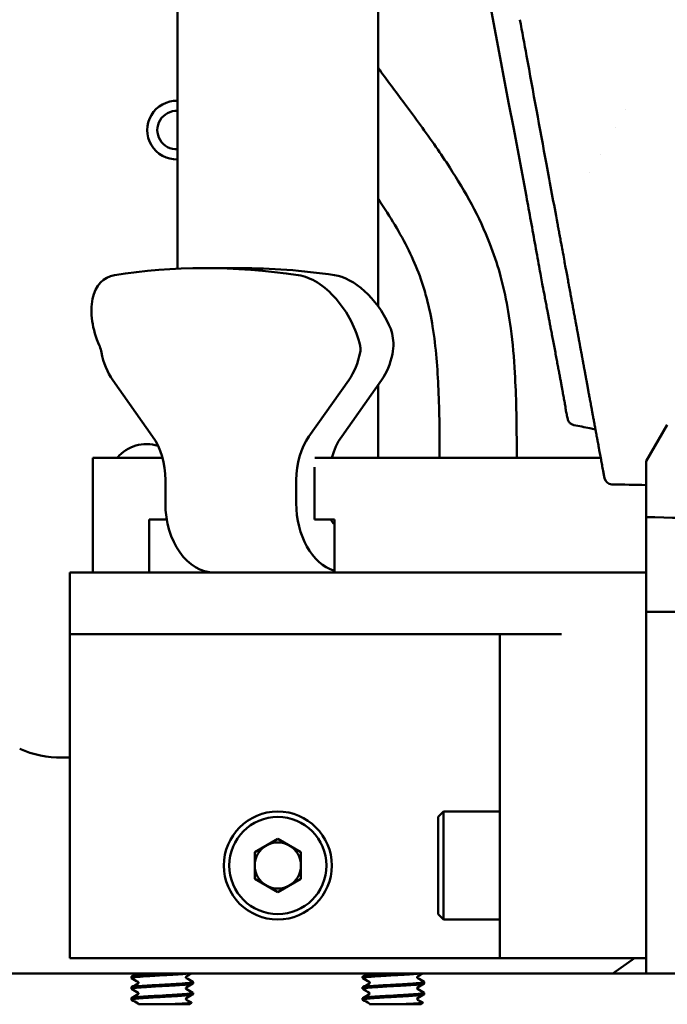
# Model space of a CAD drawing. Header units: millimetres. Extents: x 0 to 2100, y 0 to 1485.
# Tile 30 of 256: x 1271 to 1313, y 758 to 822. Entities that reach past the tile are written whole.
import ezdxf

# ---------------------------------------------------------------- set-up
doc = ezdxf.new("R2010")
doc.units = ezdxf.units.MM
doc.header["$LTSCALE"] = 5
doc.layers.add('Sichtbar (ISO)', color=7, linetype='Continuous', lineweight=50)

msp = doc.modelspace()

# ---------------------------------------------------------------- linework, layer by layer
at = {"layer": 'Sichtbar (ISO)'}
for p, q in [((1281.707, 1211.92), (1281.707, 805.783)), ((1294.707, 861.096), (1294.707, 803.351)), ((1310.771, 816.134), (1310.77, 816.134)), ((1310.094, 814.935), (1310.094, 814.935)), ((1309.107, 813.187), (1309.107, 813.187)), ((1308.456, 812.034), (1308.456, 812.034)), ((1304.33, 810.467), (1304.33, 810.467)), ((1283.429, 805.822), (1285.77, 805.822)), ((1277.501, 798.563), (1280.087, 794.906)), ((1292.815, 798.563), (1290.229, 794.906)), ((1294.936, 798.563), (1292.35, 794.906)), ((1294.707, 798.238), (1294.707, 793.524)), ((1312.107, 793.297), (1313.473, 795.663)), ((1277.38, 793.524), (1276.208, 793.524)), ((1276.208, 786.077), (1276.208, 793.524)), ((1280.562, 793.524), (1277.38, 793.524)), ((1280.724, 793.524), (1280.562, 793.524)), ((1291.169, 793.524), (1290.598, 793.524)), ((1294.35, 793.524), (1291.169, 793.524)), ((1300.007, 793.524), (1294.35, 793.524)), ((1300.007, 793.524), (1309.151, 793.524)), ((1312.107, 793.297), (1312.107, 789.673)), ((1290.583, 792.901), (1290.583, 789.524)), ((1309.396, 792.201), (1309.312, 792.652)), ((1280.915, 790.577), (1280.915, 792.077)), ((1289.401, 790.577), (1289.401, 792.077)), ((1279.855, 789.524), (1279.855, 786.077)), ((1279.855, 789.524), (1280.562, 789.524)), ((1280.562, 789.524), (1281.004, 789.524)), ((1290.583, 789.524), (1291.169, 789.524)), ((1291.169, 789.524), (1291.876, 789.524)), ((1291.876, 786.077), (1291.876, 789.524)), ((1312.107, 789.673), (1312.107, 783.521)), ((1275.878, 786.077), (1274.707, 786.077)), ((1274.707, 786.077), (1274.707, 782.077)), ((1275.878, 786.077), (1293.209, 786.077)), ((1296.038, 786.077), (1293.209, 786.077)), ((1296.038, 786.077), (1312.107, 786.077)), ((1312.107, 783.521), (1312.107, 760.077)), ((1274.707, 782.077), (1275.878, 782.077)), ((1274.707, 761.077), (1274.707, 782.077)), ((1275.878, 782.077), (1293.209, 782.077)), ((1293.209, 782.077), (1296.038, 782.077)), ((1296.038, 782.077), (1306.607, 782.077)), ((1302.607, 782.077), (1302.607, 761.077)), ((1274.207, 774.077), (1274.707, 774.077)), ((1298.607, 770.227), (1298.957, 770.577)), ((1298.607, 770.227), (1298.607, 763.927)), ((1298.957, 770.577), (1298.957, 763.577)), ((1298.957, 770.577), (1302.607, 770.577)), ((1288.207, 768.809), (1286.707, 767.943)), ((1289.707, 767.943), (1288.207, 768.809)), ((1286.707, 767.943), (1286.707, 766.211)), ((1289.707, 766.211), (1289.707, 767.943)), ((1286.707, 766.211), (1288.207, 765.345)), ((1288.207, 765.345), (1289.707, 766.211)), ((1298.607, 763.927), (1298.957, 763.577)), ((1298.957, 763.577), (1302.607, 763.577)), ((1274.707, 761.077), (1278.707, 761.077)), ((1278.707, 761.077), (1291.508, 761.077)), ((1294.337, 761.077), (1291.508, 761.077)), ((1294.337, 761.077), (1301.435, 761.077)), ((1302.607, 761.077), (1301.435, 761.077)), ((1302.607, 761.077), (1306.607, 761.077)), ((1312.107, 761.077), (1306.607, 761.077)), ((1311.352, 761.077), (1309.938, 760.077)), ((1308.207, 760.077), (1269.726, 760.077)), ((1278.707, 759.87), (1278.707, 759.784)), ((1293.707, 759.87), (1293.707, 759.784)), ((1309.938, 760.077), (1308.207, 760.077)), ((1309.938, 760.077), (1311.726, 760.077)), ((1312.107, 760.077), (1311.726, 760.077)), ((1371.607, 760.077), (1312.107, 760.077)), ((1282.707, 759.521), (1282.707, 759.434)), ((1297.707, 759.521), (1297.707, 759.434)), ((1278.707, 759.171), (1278.707, 759.084)), ((1282.707, 758.821), (1282.707, 758.734)), ((1282.707, 758.734), (1282.707, 758.734)), ((1293.707, 759.171), (1293.707, 759.084)), ((1297.707, 758.821), (1297.707, 758.734)), ((1297.707, 758.734), (1297.707, 758.734)), ((1278.707, 758.471), (1278.707, 758.384)), ((1279.36, 758.077), (1279.168, 758.077)), ((1280.961, 758.077), (1279.362, 758.077)), ((1280.969, 758.077), (1282.507, 758.077)), ((1282.507, 758.077), (1282.607, 758.178)), ((1293.707, 758.471), (1293.707, 758.384)), ((1294.36, 758.077), (1294.168, 758.077)), ((1295.961, 758.077), (1294.362, 758.077)), ((1295.969, 758.077), (1297.507, 758.077)), ((1297.507, 758.077), (1297.607, 758.178))]:
    msp.add_line(p, q, dxfattribs=at)
for radius in [3.5, 3.15]:
    msp.add_circle((1288.207, 767.077), radius, dxfattribs=at)
for centre, radius, start, end in [((1281.642, 814.772), 1.9, 88.0395, 271.9605), ((1281.642, 814.772), 1.25, 87.01928, 272.98072), ((1279.707, 791.909), 2.5, 72.97111, 139.74567), ((1309.803, 792.744), 0.5, 185.05269, 190.61628), ((1309.888, 792.293), 0.5, 190.61482, 268.89707), ((1274.207, 781.077), 7, 246.92688, 269.99988), ((1288.207, 767.077), 1.5, 120, 180), ((1288.207, 767.077), 1.5, 60, 120), ((1288.207, 767.077), 1.5, 0, 60), ((1288.207, 767.077), 1.5, 180, 240), ((1288.207, 767.077), 1.5, 300, 0), ((1288.207, 767.077), 1.5, 240, 300)]:
    msp.add_arc(centre, radius, start, end, dxfattribs=at)
for centre, major_axis, ratio, start_param, end_param in [((1304.821, 810.559), (-0.491, -0.092), 0.230332, 6.283177, 6.283326), ((1309.327, 727.277), (-42.359, 74.386), 0.595327, 5.848814, 6.063866), ((1279.233, 801.391), (-2.157, 3.788), 0.595327, 6.063866, 7.680938), ((1311.668, 727.277), (-42.359, 74.386), 0.595327, 5.848814, 5.95634), ((1290.547, 801.391), (-2.157, 3.788), 0.595327, 4.231742, 5.848814), ((1292.887, 801.391), (-2.157, 3.788), 0.595327, 4.575568, 5.848814), ((1305.989, 804.169), (-0.492, -0.091), 0.961098, 0.000008, 0.028258), ((1279.501, 801.391), (0, 4), 0.707107, 1.832629, 2.356194), ((1290.815, 801.391), (0, 4), 0.707107, 3.926991, 4.450557), ((1292.936, 801.391), (0, 4), 0.707107, 3.926991, 4.421752), ((1307.274, 797.371), (-0.492, -0.091), 0.960893, 0, 0.029721), ((1278.087, 792.077), (0, -4), 0.707107, 1.570796, 2.356194), ((1292.229, 792.077), (0, -4), 0.707107, 3.926991, 4.712389), ((1294.35, 792.077), (0, -4), 0.707107, 3.926991, 4.34226), ((1284.097, 790.577), (0, -4.5), 0.707107, 4.712389, 6.283185), ((1292.583, 790.577), (0, -4.5), 0.707107, 4.712389, 6.059092), ((1292.229, 790.077), (0, 1), 0.707107, 2.156826, 2.617994)]:
    msp.add_ellipse(centre, major_axis=major_axis, ratio=ratio, start_param=start_param, end_param=end_param, dxfattribs=at)
for points in [[(1304.33, 810.467), (1301.337, 826.436), (1298.24, 842.392), (1295.275, 858.364)], [(1304.33, 810.467), (1301.337, 826.436), (1298.24, 842.392), (1295.275, 858.364)], [(1306.87, 796.765), (1306.869, 796.724), (1306.872, 796.682), (1306.881, 796.642)], [(1307.013, 796.026), (1306.991, 796.129), (1306.947, 796.335), (1306.903, 796.54), (1306.881, 796.642)], [(1312.107, 791.751), (1311.364, 791.765), (1310.621, 791.779), (1309.878, 791.793)], [(1278.716, 759.882), (1278.829, 759.947), (1278.941, 760.012), (1279.053, 760.077)], [(1281.279, 760.077), (1281.278, 760.077), (1281.277, 760.077), (1281.276, 760.077)], [(1282.618, 760.077), (1282.501, 760.01), (1282.385, 759.942), (1282.269, 759.875)], [(1293.716, 759.882), (1293.829, 759.947), (1293.941, 760.012), (1294.053, 760.077)], [(1296.279, 760.077), (1296.278, 760.077), (1296.277, 760.077), (1296.276, 760.077)], [(1297.618, 760.077), (1297.501, 760.01), (1297.385, 759.942), (1297.269, 759.875)], [(1278.716, 759.182), (1278.858, 759.264), (1279.001, 759.347), (1279.144, 759.43)], [(1279.144, 759.524), (1279.002, 759.607), (1278.859, 759.69), (1278.717, 759.773)], [(1279.145, 759.524), (1279.145, 759.524), (1279.144, 759.524), (1279.144, 759.524)], [(1279.144, 759.43), (1279.144, 759.43), (1279.145, 759.43), (1279.145, 759.431)], [(1282.269, 759.78), (1282.412, 759.698), (1282.555, 759.615), (1282.697, 759.532)], [(1282.698, 759.424), (1282.556, 759.341), (1282.413, 759.258), (1282.27, 759.175)], [(1293.716, 759.182), (1293.858, 759.264), (1294.001, 759.347), (1294.144, 759.43)], [(1294.144, 759.524), (1294.002, 759.607), (1293.859, 759.69), (1293.717, 759.773)], [(1294.145, 759.524), (1294.145, 759.524), (1294.144, 759.524), (1294.144, 759.524)], [(1294.144, 759.43), (1294.144, 759.43), (1294.145, 759.43), (1294.145, 759.431)], [(1297.269, 759.78), (1297.412, 759.698), (1297.555, 759.615), (1297.697, 759.532)], [(1297.698, 759.424), (1297.556, 759.341), (1297.413, 759.258), (1297.27, 759.175)], [(1279.14, 758.827), (1278.999, 758.909), (1278.858, 758.992), (1278.716, 759.074)], [(1278.716, 758.481), (1278.859, 758.564), (1279.002, 758.647), (1279.144, 758.73)], [(1279.144, 758.73), (1279.145, 758.73), (1279.145, 758.73), (1279.145, 758.731)], [(1279.145, 758.824), (1279.145, 758.824), (1279.145, 758.825), (1279.145, 758.825)], [(1282.697, 758.723), (1282.554, 758.64), (1282.412, 758.557), (1282.269, 758.474)], [(1282.27, 759.175), (1282.27, 759.175), (1282.27, 759.175), (1282.27, 759.175)], [(1282.27, 759.08), (1282.27, 759.08), (1282.27, 759.08), (1282.27, 759.08)], [(1282.273, 759.078), (1282.415, 758.996), (1282.556, 758.913), (1282.698, 758.831)], [(1294.14, 758.827), (1293.999, 758.909), (1293.858, 758.992), (1293.716, 759.074)], [(1293.716, 758.481), (1293.859, 758.564), (1294.002, 758.647), (1294.144, 758.73)], [(1294.144, 758.73), (1294.145, 758.73), (1294.145, 758.73), (1294.145, 758.731)], [(1294.145, 758.824), (1294.145, 758.824), (1294.145, 758.825), (1294.145, 758.825)], [(1297.697, 758.723), (1297.554, 758.64), (1297.412, 758.557), (1297.269, 758.474)], [(1297.27, 759.175), (1297.27, 759.175), (1297.27, 759.175), (1297.27, 759.175)], [(1297.27, 759.08), (1297.27, 759.08), (1297.27, 759.08), (1297.27, 759.08)], [(1297.273, 759.078), (1297.415, 758.996), (1297.556, 758.913), (1297.698, 758.831)], [(1279.143, 758.125), (1279.001, 758.208), (1278.858, 758.291), (1278.715, 758.374)], [(1279.36, 758.077), (1279.361, 758.077), (1279.361, 758.077), (1279.362, 758.077)], [(1280.961, 758.077), (1280.964, 758.077), (1280.966, 758.077), (1280.969, 758.077)], [(1282.273, 758.378), (1282.384, 758.314), (1282.494, 758.25), (1282.605, 758.185)], [(1294.143, 758.125), (1294.001, 758.208), (1293.858, 758.291), (1293.715, 758.374)], [(1294.36, 758.077), (1294.361, 758.077), (1294.361, 758.077), (1294.362, 758.077)], [(1295.961, 758.077), (1295.964, 758.077), (1295.966, 758.077), (1295.969, 758.077)], [(1297.273, 758.378), (1297.384, 758.314), (1297.494, 758.25), (1297.605, 758.185)]]:
    msp.add_open_spline(points, degree=3, dxfattribs=at)
for points, knots in [([(1306.347, 808.721), (1306.108, 810.005), (1305.871, 811.286), (1305.2, 814.912), (1304.77, 817.251), (1304.197, 820.37), (1304.054, 821.15), (1303.911, 821.93)], [0, 0, 0, 0, 0.39185, 0.39185, 1.123614, 1.123614, 1.367932, 1.367932, 1.367932, 1.367932]), ([(1303.706, 793.524), (1303.705, 794.594), (1303.695, 796.429), (1303.593, 799.227), (1303.385, 801.683), (1303.027, 803.837), (1302.576, 805.672), (1301.91, 807.661), (1300.831, 809.966), (1299.589, 812.025), (1298.12, 814.198), (1296.545, 816.339), (1295.281, 818.043), (1294.707, 818.816)], [0.021036, 0.021036, 0.021036, 0.021036, 0.0720994, 0.1085789, 0.1546935, 0.1896425, 0.2126861, 0.2448059, 0.2895737, 0.3338527, 0.3593459, 0.4145875, 0.460487, 0.460487, 0.460487, 0.460487]), ([(1298.706, 793.524), (1298.704, 794.996), (1298.681, 797.837), (1298.422, 801.296), (1297.954, 803.609), (1297.504, 805.121), (1296.68, 807.174), (1295.632, 808.942), (1294.822, 810.154), (1294.707, 810.324)], [0.0210362, 0.0210362, 0.0210362, 0.0210362, 0.0912872, 0.1566356, 0.1863172, 0.2037018, 0.2318928, 0.2915926, 0.3013961, 0.3013961, 0.3013961, 0.3013961]), ([(1305.498, 804.078), (1305.472, 804.213), (1305.431, 804.428), (1305.327, 804.989), (1305.261, 805.352), (1305.106, 806.207), (1305.013, 806.721), (1304.822, 807.779), (1304.722, 808.332), (1304.525, 809.413), (1304.427, 809.952), (1304.33, 810.467)], [0, 0, 0, 0, 0.1522691, 0.1522691, 0.3163904, 0.3163904, 0.4934887, 0.4934887, 0.6620167, 0.6620167, 0.8235949, 0.8235949, 0.8235949, 0.8235949]), ([(1309.273, 792.874), (1309.262, 792.932), (1309.251, 792.991), (1309.24, 793.051), (1309.218, 793.171), (1309.195, 793.294), (1309.172, 793.421), (1309.159, 793.488), (1309.147, 793.556), (1309.134, 793.625), (1309.11, 793.753), (1309.086, 793.883), (1309.062, 794.015), (1309.048, 794.091), (1309.034, 794.167), (1309.019, 794.243), (1308.995, 794.372), (1308.971, 794.502), (1308.948, 794.629), (1308.933, 794.708), (1308.919, 794.786), (1308.905, 794.863), (1308.883, 794.981), (1308.861, 795.096), (1308.841, 795.207), (1308.827, 795.281), (1308.814, 795.354), (1308.801, 795.425), (1308.782, 795.527), (1308.763, 795.626), (1308.746, 795.721), (1308.733, 795.79), (1308.721, 795.857), (1308.709, 795.922), (1308.692, 796.01), (1308.677, 796.095), (1308.661, 796.177), (1308.649, 796.242), (1308.638, 796.304), (1308.627, 796.365), (1308.613, 796.441), (1308.599, 796.515), (1308.586, 796.587), (1308.575, 796.647), (1308.564, 796.706), (1308.553, 796.763), (1308.541, 796.829), (1308.529, 796.894), (1308.517, 796.957), (1308.507, 797.013), (1308.497, 797.069), (1308.486, 797.123), (1308.476, 797.181), (1308.465, 797.238), (1308.455, 797.293), (1308.445, 797.347), (1308.435, 797.399), (1308.426, 797.45), (1308.417, 797.501), (1308.407, 797.551), (1308.398, 797.599), (1308.389, 797.65), (1308.38, 797.7), (1308.371, 797.748), (1308.363, 797.793), (1308.355, 797.837), (1308.347, 797.879), (1308.338, 797.928), (1308.329, 797.975), (1308.321, 798.021), (1308.313, 798.06), (1308.306, 798.099), (1308.299, 798.137), (1308.291, 798.182), (1308.283, 798.227), (1308.274, 798.271), (1308.268, 798.305), (1308.262, 798.34), (1308.256, 798.373), (1308.248, 798.417), (1308.24, 798.459), (1308.232, 798.501), (1308.226, 798.532), (1308.221, 798.562), (1308.215, 798.591), (1308.208, 798.633), (1308.2, 798.673), (1308.193, 798.713), (1308.188, 798.739), (1308.183, 798.766), (1308.178, 798.792), (1308.171, 798.831), (1308.164, 798.869), (1308.157, 798.907), (1308.153, 798.931), (1308.149, 798.954), (1308.144, 798.977), (1308.137, 799.014), (1308.131, 799.051), (1308.124, 799.087), (1308.12, 799.108), (1308.116, 799.128), (1308.113, 799.149), (1308.106, 799.184), (1308.1, 799.219), (1308.093, 799.253), (1308.09, 799.271), (1308.087, 799.289), (1308.084, 799.307), (1308.077, 799.341), (1308.071, 799.373), (1308.065, 799.405), (1308.062, 799.421), (1308.06, 799.437), (1308.057, 799.453), (1308.051, 799.485), (1308.045, 799.517), (1308.039, 799.549), (1308.036, 799.563), (1308.034, 799.577), (1308.031, 799.592), (1308.025, 799.624), (1308.019, 799.656), (1308.013, 799.689), (1308.011, 799.702), (1308.008, 799.716), (1308.006, 799.729), (1308, 799.763), (1307.993, 799.796), (1307.987, 799.83), (1307.985, 799.843), (1307.983, 799.856), (1307.98, 799.869), (1307.974, 799.904), (1307.967, 799.939), (1307.961, 799.974), (1307.959, 799.986), (1307.956, 799.999), (1307.954, 800.011), (1307.947, 800.047), (1307.941, 800.083), (1307.934, 800.12), (1307.932, 800.131), (1307.93, 800.143), (1307.928, 800.155), (1307.921, 800.193), (1307.914, 800.231), (1307.906, 800.271), (1307.904, 800.282), (1307.902, 800.293), (1307.9, 800.304), (1307.893, 800.345), (1307.885, 800.387), (1307.877, 800.43), (1307.875, 800.44), (1307.873, 800.451), (1307.871, 800.462), (1307.863, 800.505), (1307.855, 800.55), (1307.847, 800.595), (1307.845, 800.606), (1307.843, 800.616), (1307.841, 800.626), (1307.833, 800.674), (1307.824, 800.723), (1307.814, 800.773), (1307.813, 800.783), (1307.811, 800.793), (1307.809, 800.803), (1307.799, 800.856), (1307.789, 800.91), (1307.779, 800.967), (1307.777, 800.977), (1307.775, 800.986), (1307.774, 800.996), (1307.763, 801.055), (1307.752, 801.116), (1307.74, 801.18), (1307.738, 801.189), (1307.736, 801.199), (1307.735, 801.208), (1307.723, 801.274), (1307.71, 801.344), (1307.697, 801.416), (1307.695, 801.425), (1307.694, 801.433), (1307.692, 801.442), (1307.678, 801.517), (1307.664, 801.594), (1307.649, 801.675), (1307.648, 801.683), (1307.646, 801.691), (1307.645, 801.699), (1307.63, 801.782), (1307.614, 801.867), (1307.598, 801.955), (1307.597, 801.962), (1307.595, 801.969), (1307.594, 801.976), (1307.577, 802.067), (1307.56, 802.16), (1307.542, 802.257), (1307.541, 802.262), (1307.54, 802.268), (1307.539, 802.273), (1307.521, 802.372), (1307.502, 802.474), (1307.483, 802.58), (1307.482, 802.583), (1307.482, 802.587), (1307.481, 802.591), (1307.461, 802.7), (1307.44, 802.813), (1307.419, 802.928), (1307.398, 803.044), (1307.376, 803.161), (1307.354, 803.284), (1307.331, 803.406), (1307.308, 803.532), (1307.285, 803.655), (1307.263, 803.777), (1307.241, 803.894), (1307.219, 804.012), (1307.218, 804.017), (1307.217, 804.022), (1307.217, 804.027), (1307.196, 804.14), (1307.174, 804.255), (1307.151, 804.381), (1307.15, 804.389), (1307.148, 804.396), (1307.147, 804.404), (1307.124, 804.528), (1307.099, 804.663), (1307.075, 804.795), (1307.073, 804.806), (1307.071, 804.817), (1307.069, 804.828), (1307.045, 804.957), (1307.021, 805.086), (1306.996, 805.221), (1306.993, 805.235), (1306.991, 805.25), (1306.988, 805.264), (1306.963, 805.398), (1306.937, 805.539), (1306.91, 805.687), (1306.906, 805.706), (1306.903, 805.725), (1306.899, 805.744), (1306.872, 805.891), (1306.843, 806.046), (1306.813, 806.209), (1306.809, 806.233), (1306.804, 806.257), (1306.8, 806.281), (1306.77, 806.443), (1306.739, 806.611), (1306.708, 806.775), (1306.703, 806.804), (1306.698, 806.832), (1306.693, 806.86), (1306.663, 807.02), (1306.634, 807.176), (1306.607, 807.323), (1306.601, 807.352), (1306.596, 807.382), (1306.59, 807.41), (1306.564, 807.55), (1306.54, 807.682), (1306.516, 807.811), (1306.511, 807.84), (1306.505, 807.869), (1306.5, 807.898), (1306.477, 808.022), (1306.454, 808.143), (1306.432, 808.265), (1306.426, 808.296), (1306.42, 808.328), (1306.414, 808.359), (1306.392, 808.479), (1306.369, 808.6), (1306.347, 808.721)], [0, 0, 0, 0, 0.0068454, 0.0068454, 0.0068454, 0.0204082, 0.0204082, 0.0204082, 0.0275776, 0.0275776, 0.0275776, 0.0408163, 0.0408163, 0.0408163, 0.048358, 0.048358, 0.048358, 0.0612245, 0.0612245, 0.0612245, 0.0692432, 0.0692432, 0.0692432, 0.0816327, 0.0816327, 0.0816327, 0.0899902, 0.0899902, 0.0899902, 0.1020408, 0.1020408, 0.1020408, 0.1107667, 0.1107667, 0.1107667, 0.122449, 0.122449, 0.122449, 0.131552, 0.131552, 0.131552, 0.1428571, 0.1428571, 0.1428571, 0.1523361, 0.1523361, 0.1523361, 0.1632653, 0.1632653, 0.1632653, 0.173122, 0.173122, 0.173122, 0.1836735, 0.1836735, 0.1836735, 0.1939152, 0.1939152, 0.1939152, 0.2040816, 0.2040816, 0.2040816, 0.2146954, 0.2146954, 0.2146954, 0.2244898, 0.2244898, 0.2244898, 0.2354856, 0.2354856, 0.2354856, 0.244898, 0.244898, 0.244898, 0.2562695, 0.2562695, 0.2562695, 0.2653061, 0.2653061, 0.2653061, 0.2770553, 0.2770553, 0.2770553, 0.2857143, 0.2857143, 0.2857143, 0.2978495, 0.2978495, 0.2978495, 0.3061224, 0.3061224, 0.3061224, 0.3186231, 0.3186231, 0.3186231, 0.3265306, 0.3265306, 0.3265306, 0.3394169, 0.3394169, 0.3394169, 0.3469388, 0.3469388, 0.3469388, 0.3602301, 0.3602301, 0.3602301, 0.3673469, 0.3673469, 0.3673469, 0.3809696, 0.3809696, 0.3809696, 0.3877551, 0.3877551, 0.3877551, 0.4017732, 0.4017732, 0.4017732, 0.4081633, 0.4081633, 0.4081633, 0.4225407, 0.4225407, 0.4225407, 0.4285714, 0.4285714, 0.4285714, 0.4433518, 0.4433518, 0.4433518, 0.4489796, 0.4489796, 0.4489796, 0.4641501, 0.4641501, 0.4641501, 0.4693878, 0.4693878, 0.4693878, 0.4849151, 0.4849151, 0.4849151, 0.4897959, 0.4897959, 0.4897959, 0.5057176, 0.5057176, 0.5057176, 0.5102041, 0.5102041, 0.5102041, 0.5265054, 0.5265054, 0.5265054, 0.5306122, 0.5306122, 0.5306122, 0.5472783, 0.5472783, 0.5472783, 0.5510204, 0.5510204, 0.5510204, 0.5680759, 0.5680759, 0.5680759, 0.5714286, 0.5714286, 0.5714286, 0.5888625, 0.5888625, 0.5888625, 0.5918367, 0.5918367, 0.5918367, 0.6096458, 0.6096458, 0.6096458, 0.6122449, 0.6122449, 0.6122449, 0.630432, 0.630432, 0.630432, 0.6326531, 0.6326531, 0.6326531, 0.6512218, 0.6512218, 0.6512218, 0.6530612, 0.6530612, 0.6530612, 0.672007, 0.672007, 0.672007, 0.6734694, 0.6734694, 0.6734694, 0.6927933, 0.6927933, 0.6927933, 0.6938776, 0.6938776, 0.6938776, 0.7135811, 0.7135811, 0.7135811, 0.7142857, 0.7142857, 0.7142857, 0.7346939, 0.7346939, 0.7346939, 0.755102, 0.755102, 0.755102, 0.7755102, 0.7755102, 0.7755102, 0.7959184, 0.7959184, 0.7959184, 0.7967466, 0.7967466, 0.7967466, 0.8163265, 0.8163265, 0.8163265, 0.8175028, 0.8175028, 0.8175028, 0.8367347, 0.8367347, 0.8367347, 0.8383077, 0.8383077, 0.8383077, 0.8571429, 0.8571429, 0.8571429, 0.859103, 0.859103, 0.859103, 0.877551, 0.877551, 0.877551, 0.8798714, 0.8798714, 0.8798714, 0.8979592, 0.8979592, 0.8979592, 0.9006223, 0.9006223, 0.9006223, 0.9183673, 0.9183673, 0.9183673, 0.92142, 0.92142, 0.92142, 0.9387755, 0.9387755, 0.9387755, 0.9422698, 0.9422698, 0.9422698, 0.9591837, 0.9591837, 0.9591837, 0.9630498, 0.9630498, 0.9630498, 0.9795918, 0.9795918, 0.9795918, 0.983809, 0.983809, 0.983809, 0.9999949, 0.9999949, 0.9999949, 0.9999949]), ([(1306.785, 797.266), (1306.776, 797.315), (1306.756, 797.421), (1306.723, 797.598), (1306.687, 797.794), (1306.647, 798.009), (1306.603, 798.243), (1306.556, 798.497), (1306.505, 798.774), (1306.449, 799.074), (1306.388, 799.401), (1306.321, 799.754), (1306.249, 800.138), (1306.171, 800.555), (1306.087, 800.998), (1306.008, 801.416), (1305.937, 801.788), (1305.875, 802.114), (1305.82, 802.404), (1305.771, 802.667), (1305.726, 802.904), (1305.685, 803.117), (1305.646, 803.315), (1305.609, 803.505), (1305.572, 803.692), (1305.535, 803.882), (1305.512, 804.004), (1305.5, 804.064)], [0, 0, 0, 0, 0.04, 0.08, 0.12, 0.16, 0.2, 0.24, 0.28, 0.32, 0.36, 0.4, 0.44, 0.48, 0.52, 0.56, 0.6, 0.64, 0.68, 0.72, 0.76, 0.8, 0.84, 0.88, 0.92, 0.96, 1, 1, 1, 1]), ([(1295.646, 800.245), (1295.695, 800.481), (1295.718, 800.727), (1295.69, 801.384), (1295.58, 801.793), (1295.416, 802.147)], [-1.9186303, -1.9186303, -1.9186303, -1.9186303, -1.8477999, -1.8477999, -1.729286, -1.729286, -1.729286, -1.729286]), ([(1276.769, 800.356), (1276.746, 800.479), (1276.708, 800.612), (1276.652, 800.75), (1276.646, 800.764), (1276.64, 800.778)], [0.15682229, 0.15682229, 0.15682229, 0.15682229, 0.19506078, 0.19506078, 0.19950828, 0.19950828, 0.19950828, 0.19950828]), ([(1293.544, 800.778), (1293.547, 800.764), (1293.55, 800.75), (1293.574, 800.612), (1293.57, 800.479), (1293.547, 800.356)], [0.1091443, 0.1091443, 0.1091443, 0.1091443, 0.1135918, 0.1135918, 0.15183029, 0.15183029, 0.15183029, 0.15183029]), ([(1306.873, 796.74), (1306.873, 796.74), (1306.873, 796.743), (1306.87, 796.769), (1306.86, 796.835), (1306.83, 797.015), (1306.809, 797.134), (1306.782, 797.28)], [0.1266516, 0.1266516, 0.1266516, 0.1266516, 0.155128, 0.155128, 0.3141086, 0.3141086, 0.4762234, 0.4762234, 0.4762234, 0.4762234]), ([(1306.87, 796.764), (1306.866, 796.796), (1306.858, 796.851), (1306.83, 797.014), (1306.809, 797.134), (1306.782, 797.28)], [0.1854757, 0.1854757, 0.1854757, 0.1854757, 0.3135364, 0.3135364, 0.4762506, 0.4762506, 0.4762506, 0.4762506]), ([(1307.407, 795.64), (1307.343, 795.653), (1307.282, 795.678), (1307.228, 795.713), (1307.174, 795.749), (1307.126, 795.795), (1307.09, 795.849), (1307.053, 795.902), (1307.027, 795.963), (1307.013, 796.026)], [0, 0, 0, 0, 0.333333, 0.333333, 0.333333, 0.666667, 0.666667, 0.666667, 1, 1, 1, 1]), ([(1308.811, 795.368), (1308.687, 795.392), (1308.562, 795.416), (1308.094, 795.507), (1307.75, 795.574), (1307.407, 795.64)], [0.0668859, 0.0668859, 0.0668859, 0.0668859, 0.1049643, 0.1049643, 0.2099251, 0.2099251, 0.2099251, 0.2099251]), ([(1309.396, 792.201), (1309.397, 792.201), (1309.387, 792.253), (1309.347, 792.474), (1309.301, 792.725), (1309.273, 792.874)], [0.0000076, 0.0000076, 0.0000076, 0.0000076, 0.3333333, 0.6666667, 1, 1, 1, 1]), ([(1312.107, 789.673), (1318.154, 789.523), (1324.204, 789.413), (1336.359, 789.269), (1342.469, 789.235), (1348.577, 789.238)], [0.00001, 0.00001, 0.00001, 0.00001, 1.815304, 1.815304, 3.648274, 3.648274, 3.648274, 3.648274]), ([(1312.107, 783.521), (1319.158, 783.546), (1326.213, 783.627), (1340.496, 783.894), (1347.731, 784.082), (1354.96, 784.319)], [0.000001, 0.000001, 0.000001, 0.000001, 2.116742, 2.116742, 4.288103, 4.288103, 4.288103, 4.288103]), ([(1278.717, 759.773), (1278.714, 759.774), (1278.711, 759.776), (1278.699, 759.79), (1278.719, 759.802), (1278.798, 759.819), (1278.834, 759.825), (1278.924, 759.837), (1278.979, 759.843), (1279.076, 759.853), (1279.112, 759.856), (1279.277, 759.871), (1279.427, 759.883), (1279.683, 759.9), (1279.777, 759.905), (1279.982, 759.918), (1280.094, 759.924), (1280.267, 759.934), (1280.328, 759.937), (1280.584, 759.952), (1280.784, 759.964), (1281.086, 759.981), (1281.19, 759.986), (1281.4, 759.998), (1281.505, 760.004), (1281.657, 760.014), (1281.706, 760.017), (1281.939, 760.033), (1282.105, 760.045), (1282.314, 760.063), (1282.377, 760.069), (1282.44, 760.076), (1282.447, 760.077), (1282.455, 760.077)], [1.8708524, 1.8708524, 1.8708524, 1.8708524, 1.8797767, 1.8797767, 1.9417367, 1.9417367, 1.9740605, 1.9740605, 2.0086627, 2.0086627, 2.026799, 2.026799, 2.0875785, 2.0875785, 2.1197366, 2.1197366, 2.1553174, 2.1553174, 2.1737559, 2.1737559, 2.2334483, 2.2334483, 2.2654693, 2.2654693, 2.2994831, 2.2994831, 2.3164894, 2.3164894, 2.3817816, 2.3817816, 2.4146666, 2.4146666, 2.4192732, 2.4192732, 2.4192732, 2.4192732]), ([(1281.269, 760.077), (1281.191, 760.073), (1281.111, 760.068), (1280.951, 760.06), (1280.87, 760.055), (1280.639, 760.042), (1280.489, 760.034), (1280.144, 760.014), (1279.954, 760.003), (1279.704, 759.987), (1279.632, 759.983), (1279.421, 759.969), (1279.292, 759.959), (1279.028, 759.935), (1278.909, 759.923), (1278.784, 759.903), (1278.752, 759.896), (1278.715, 759.882), (1278.707, 759.876), (1278.707, 759.87)], [0.0008305, 0.0008305, 0.0008305, 0.0008305, 0.025316, 0.025316, 0.0496435, 0.0496435, 0.0948305, 0.0948305, 0.1548673, 0.1548673, 0.1799148, 0.1799148, 0.2322684, 0.2322684, 0.3028765, 0.3028765, 0.3413143, 0.3413143, 0.3730713, 0.3730713, 0.3730713, 0.3730713]), ([(1282.27, 759.874), (1282.27, 759.874), (1282.267, 759.873), (1282.26, 759.866), (1282.256, 759.861), (1282.248, 759.844), (1282.245, 759.832), (1282.248, 759.809), (1282.254, 759.797), (1282.263, 759.785), (1282.266, 759.782), (1282.269, 759.78), (1282.269, 759.78), (1282.269, 759.78)], [0, 0, 0, 0, 0.00809336, 0.00809336, 0.01365034, 0.01365034, 0.02105638, 0.02105638, 0.02897107, 0.02897107, 0.0357847, 0.0357847, 0.04005109, 0.04005109, 0.04005109, 0.04005109]), ([(1293.717, 759.773), (1293.714, 759.774), (1293.711, 759.776), (1293.699, 759.79), (1293.719, 759.802), (1293.798, 759.819), (1293.834, 759.825), (1293.924, 759.837), (1293.979, 759.843), (1294.076, 759.853), (1294.112, 759.856), (1294.277, 759.871), (1294.427, 759.883), (1294.683, 759.9), (1294.777, 759.905), (1294.982, 759.918), (1295.094, 759.924), (1295.267, 759.934), (1295.328, 759.937), (1295.584, 759.952), (1295.784, 759.964), (1296.086, 759.981), (1296.19, 759.986), (1296.4, 759.998), (1296.505, 760.004), (1296.657, 760.014), (1296.706, 760.017), (1296.939, 760.033), (1297.105, 760.045), (1297.314, 760.063), (1297.377, 760.069), (1297.44, 760.076), (1297.447, 760.077), (1297.455, 760.077)], [1.8708524, 1.8708524, 1.8708524, 1.8708524, 1.8797767, 1.8797767, 1.9417367, 1.9417367, 1.9740605, 1.9740605, 2.0086627, 2.0086627, 2.026799, 2.026799, 2.0875785, 2.0875785, 2.1197366, 2.1197366, 2.1553174, 2.1553174, 2.1737559, 2.1737559, 2.2334483, 2.2334483, 2.2654693, 2.2654693, 2.2994831, 2.2994831, 2.3164894, 2.3164894, 2.3817816, 2.3817816, 2.4146666, 2.4146666, 2.4192732, 2.4192732, 2.4192732, 2.4192732]), ([(1296.269, 760.077), (1296.191, 760.073), (1296.111, 760.068), (1295.951, 760.06), (1295.87, 760.055), (1295.639, 760.042), (1295.489, 760.034), (1295.144, 760.014), (1294.954, 760.003), (1294.704, 759.987), (1294.632, 759.983), (1294.421, 759.969), (1294.292, 759.959), (1294.028, 759.935), (1293.909, 759.923), (1293.784, 759.903), (1293.752, 759.896), (1293.715, 759.882), (1293.707, 759.876), (1293.707, 759.87)], [0.0008305, 0.0008305, 0.0008305, 0.0008305, 0.025316, 0.025316, 0.0496435, 0.0496435, 0.0948305, 0.0948305, 0.1548673, 0.1548673, 0.1799148, 0.1799148, 0.2322684, 0.2322684, 0.3028765, 0.3028765, 0.3413143, 0.3413143, 0.3730713, 0.3730713, 0.3730713, 0.3730713]), ([(1297.27, 759.874), (1297.27, 759.874), (1297.267, 759.873), (1297.26, 759.866), (1297.256, 759.861), (1297.248, 759.844), (1297.245, 759.832), (1297.248, 759.809), (1297.254, 759.797), (1297.263, 759.785), (1297.266, 759.782), (1297.269, 759.78), (1297.269, 759.78), (1297.269, 759.78)], [0, 0, 0, 0, 0.00809336, 0.00809336, 0.01365034, 0.01365034, 0.02105638, 0.02105638, 0.02897107, 0.02897107, 0.0357847, 0.0357847, 0.04005109, 0.04005109, 0.04005109, 0.04005109]), ([(1278.716, 759.074), (1278.698, 759.084), (1278.706, 759.094), (1278.754, 759.108), (1278.768, 759.112), (1278.825, 759.123), (1278.878, 759.131), (1278.993, 759.145), (1279.049, 759.151), (1279.192, 759.164), (1279.285, 759.172), (1279.473, 759.185), (1279.566, 759.191), (1279.764, 759.204), (1279.869, 759.211), (1280.077, 759.224), (1280.179, 759.23), (1280.47, 759.247), (1280.663, 759.257), (1280.917, 759.27), (1280.98, 759.274), (1281.181, 759.285), (1281.316, 759.293), (1281.542, 759.307), (1281.635, 759.313), (1281.84, 759.327), (1281.95, 759.334), (1282.135, 759.347), (1282.214, 759.353), (1282.356, 759.366), (1282.42, 759.373), (1282.525, 759.386), (1282.567, 759.392), (1282.662, 759.409), (1282.698, 759.419), (1282.706, 759.431), (1282.707, 759.432), (1282.707, 759.434)], [0.610515, 0.610515, 0.610515, 0.610515, 0.6675101, 0.6675101, 0.6865205, 0.6865205, 0.7286719, 0.7286719, 0.759664, 0.759664, 0.8003929, 0.8003929, 0.8349688, 0.8349688, 0.8702603, 0.8702603, 0.9020802, 0.9020802, 0.9598471, 0.9598471, 0.978861, 0.978861, 1.02102, 1.02102, 1.0520182, 1.0520182, 1.092767, 1.092767, 1.1273408, 1.1273408, 1.1626328, 1.1626328, 1.1944599, 1.1944599, 1.2522487, 1.2522487, 1.2602013, 1.2602013, 1.2602013, 1.2602013]), ([(1282.697, 759.532), (1282.702, 759.529), (1282.705, 759.526), (1282.71, 759.514), (1282.694, 759.505), (1282.631, 759.489), (1282.591, 759.482), (1282.456, 759.464), (1282.346, 759.452), (1282.077, 759.429), (1281.921, 759.418), (1281.68, 759.403), (1281.609, 759.398), (1281.379, 759.384), (1281.214, 759.374), (1280.814, 759.351), (1280.578, 759.339), (1280.222, 759.319), (1280.099, 759.312), (1279.831, 759.295), (1279.69, 759.286), (1279.47, 759.271), (1279.387, 759.266), (1279.251, 759.255), (1279.197, 759.251), (1279.041, 759.237), (1278.953, 759.227), (1278.829, 759.21), (1278.787, 759.203), (1278.733, 759.19), (1278.717, 759.184), (1278.708, 759.176), (1278.707, 759.173), (1278.707, 759.171)], [0.9838806, 0.9838806, 0.9838806, 0.9838806, 0.9989785, 0.9989785, 1.0473156, 1.0473156, 1.0864445, 1.0864445, 1.1480562, 1.1480562, 1.2089343, 1.2089343, 1.2331398, 1.2331398, 1.2847465, 1.2847465, 1.3551948, 1.3551948, 1.3936625, 1.3936625, 1.4416319, 1.4416319, 1.4742451, 1.4742451, 1.4986361, 1.4986361, 1.5490496, 1.5490496, 1.5890271, 1.5890271, 1.6217324, 1.6217324, 1.6341764, 1.6341764, 1.6341764, 1.6341764]), ([(1279.147, 759.432), (1279.148, 759.433), (1279.15, 759.434), (1279.155, 759.44), (1279.16, 759.445), (1279.167, 759.463), (1279.169, 759.475), (1279.165, 759.5), (1279.158, 759.511), (1279.149, 759.521), (1279.147, 759.523), (1279.145, 759.524), (1279.145, 759.524), (1279.145, 759.524)], [0.00449404, 0.00449404, 0.00449404, 0.00449404, 0.0090398, 0.0090398, 0.0149966, 0.0149966, 0.0227608, 0.0227608, 0.03140662, 0.03140662, 0.03859013, 0.03859013, 0.04130191, 0.04130191, 0.04130191, 0.04130191]), ([(1293.716, 759.074), (1293.698, 759.084), (1293.706, 759.094), (1293.754, 759.108), (1293.768, 759.112), (1293.825, 759.123), (1293.878, 759.131), (1293.993, 759.145), (1294.049, 759.151), (1294.192, 759.164), (1294.285, 759.172), (1294.473, 759.185), (1294.566, 759.191), (1294.764, 759.204), (1294.869, 759.211), (1295.077, 759.224), (1295.179, 759.23), (1295.47, 759.247), (1295.663, 759.257), (1295.917, 759.27), (1295.98, 759.274), (1296.181, 759.285), (1296.316, 759.293), (1296.542, 759.307), (1296.635, 759.313), (1296.84, 759.327), (1296.95, 759.334), (1297.135, 759.347), (1297.214, 759.353), (1297.356, 759.366), (1297.42, 759.373), (1297.525, 759.386), (1297.567, 759.392), (1297.662, 759.409), (1297.698, 759.419), (1297.706, 759.431), (1297.707, 759.432), (1297.707, 759.434)], [0.610515, 0.610515, 0.610515, 0.610515, 0.6675101, 0.6675101, 0.6865205, 0.6865205, 0.7286719, 0.7286719, 0.759664, 0.759664, 0.8003929, 0.8003929, 0.8349688, 0.8349688, 0.8702603, 0.8702603, 0.9020802, 0.9020802, 0.9598471, 0.9598471, 0.978861, 0.978861, 1.02102, 1.02102, 1.0520182, 1.0520182, 1.092767, 1.092767, 1.1273408, 1.1273408, 1.1626328, 1.1626328, 1.1944599, 1.1944599, 1.2522487, 1.2522487, 1.2602013, 1.2602013, 1.2602013, 1.2602013]), ([(1297.697, 759.532), (1297.702, 759.529), (1297.705, 759.526), (1297.71, 759.514), (1297.694, 759.505), (1297.631, 759.489), (1297.591, 759.482), (1297.456, 759.464), (1297.346, 759.452), (1297.077, 759.429), (1296.921, 759.418), (1296.68, 759.403), (1296.609, 759.398), (1296.379, 759.384), (1296.214, 759.374), (1295.814, 759.351), (1295.578, 759.339), (1295.222, 759.319), (1295.099, 759.312), (1294.831, 759.295), (1294.69, 759.286), (1294.47, 759.271), (1294.387, 759.266), (1294.251, 759.255), (1294.197, 759.251), (1294.041, 759.237), (1293.953, 759.227), (1293.829, 759.21), (1293.787, 759.203), (1293.733, 759.19), (1293.717, 759.184), (1293.708, 759.176), (1293.707, 759.173), (1293.707, 759.171)], [0.9838806, 0.9838806, 0.9838806, 0.9838806, 0.9989785, 0.9989785, 1.0473156, 1.0473156, 1.0864445, 1.0864445, 1.1480562, 1.1480562, 1.2089343, 1.2089343, 1.2331398, 1.2331398, 1.2847465, 1.2847465, 1.3551948, 1.3551948, 1.3936625, 1.3936625, 1.4416319, 1.4416319, 1.4742451, 1.4742451, 1.4986361, 1.4986361, 1.5490496, 1.5490496, 1.5890271, 1.5890271, 1.6217324, 1.6217324, 1.6341764, 1.6341764, 1.6341764, 1.6341764]), ([(1294.147, 759.432), (1294.148, 759.433), (1294.15, 759.434), (1294.155, 759.44), (1294.16, 759.445), (1294.167, 759.463), (1294.169, 759.475), (1294.165, 759.5), (1294.158, 759.511), (1294.149, 759.521), (1294.147, 759.523), (1294.145, 759.524), (1294.145, 759.524), (1294.145, 759.524)], [0.00449404, 0.00449404, 0.00449404, 0.00449404, 0.0090398, 0.0090398, 0.0149966, 0.0149966, 0.0227608, 0.0227608, 0.03140662, 0.03140662, 0.03859013, 0.03859013, 0.04130191, 0.04130191, 0.04130191, 0.04130191]), ([(1282.707, 758.734), (1282.707, 758.726), (1282.692, 758.718), (1282.641, 758.704), (1282.61, 758.699), (1282.533, 758.687), (1282.487, 758.681), (1282.336, 758.665), (1282.216, 758.654), (1282.03, 758.639), (1281.981, 758.636), (1281.821, 758.624), (1281.701, 758.617), (1281.482, 758.604), (1281.386, 758.598), (1281.157, 758.585), (1281.024, 758.577), (1280.774, 758.563), (1280.659, 758.556), (1280.428, 758.543), (1280.312, 758.537), (1280.057, 758.523), (1279.919, 758.515), (1279.697, 758.501), (1279.608, 758.495), (1279.417, 758.481), (1279.318, 758.473), (1279.187, 758.463), (1279.148, 758.459), (1278.992, 758.445), (1278.896, 758.435), (1278.792, 758.418), (1278.763, 758.411), (1278.721, 758.399), (1278.709, 758.392), (1278.706, 758.382), (1278.709, 758.378), (1278.715, 758.374)], [-0.8209882, -0.8209882, -0.8209882, -0.8209882, -0.7793164, -0.7793164, -0.7467089, -0.7467089, -0.7149157, -0.7149157, -0.6571732, -0.6571732, -0.6381738, -0.6381738, -0.5960651, -0.5960651, -0.5650857, -0.5650857, -0.5243351, -0.5243351, -0.4897949, -0.4897949, -0.4545478, -0.4545478, -0.4104834, -0.4104834, -0.3793066, -0.3793066, -0.3393485, -0.3393485, -0.3209137, -0.3209137, -0.2613292, -0.2613292, -0.2293821, -0.2293821, -0.1950742, -0.1950742, -0.1725092, -0.1725092, -0.1725092, -0.1725092]), ([(1282.698, 758.831), (1282.712, 758.823), (1282.709, 758.815), (1282.678, 758.801), (1282.659, 758.796), (1282.586, 758.78), (1282.512, 758.77), (1282.311, 758.749), (1282.178, 758.738), (1281.925, 758.719), (1281.818, 758.711), (1281.569, 758.695), (1281.425, 758.686), (1281.152, 758.671), (1281.026, 758.664), (1280.662, 758.643), (1280.422, 758.63), (1280.02, 758.607), (1279.856, 758.597), (1279.621, 758.582), (1279.544, 758.577), (1279.325, 758.561), (1279.197, 758.551), (1278.967, 758.529), (1278.871, 758.518), (1278.767, 758.499), (1278.74, 758.492), (1278.712, 758.48), (1278.707, 758.475), (1278.707, 758.471)], [2.2460979, 2.2460979, 2.2460979, 2.2460979, 2.2910705, 2.2910705, 2.319009, 2.319009, 2.374329, 2.374329, 2.4360229, 2.4360229, 2.4753903, 2.4753903, 2.5223339, 2.5223339, 2.5608038, 2.5608038, 2.6324179, 2.6324179, 2.6857562, 2.6857562, 2.7139318, 2.7139318, 2.7691707, 2.7691707, 2.831694, 2.831694, 2.8694621, 2.8694621, 2.8952744, 2.8952744, 2.8952744, 2.8952744]), ([(1279.145, 758.731), (1279.145, 758.731), (1279.147, 758.731), (1279.155, 758.74), (1279.16, 758.746), (1279.168, 758.763), (1279.169, 758.776), (1279.165, 758.8), (1279.158, 758.812), (1279.149, 758.822), (1279.147, 758.823), (1279.145, 758.824), (1279.145, 758.824), (1279.145, 758.824)], [0.00023725, 0.00023725, 0.00023725, 0.00023725, 0.00930647, 0.00930647, 0.01536852, 0.01536852, 0.02317179, 0.02317179, 0.0318916, 0.0318916, 0.03910829, 0.03910829, 0.04162221, 0.04162221, 0.04162221, 0.04162221]), ([(1282.27, 759.175), (1282.27, 759.175), (1282.268, 759.174), (1282.26, 759.166), (1282.256, 759.16), (1282.248, 759.144), (1282.246, 759.132), (1282.248, 759.109), (1282.254, 759.097), (1282.263, 759.085), (1282.266, 759.082), (1282.269, 759.08), (1282.27, 759.08), (1282.27, 759.08)], [0, 0, 0, 0, 0.00845614, 0.00845614, 0.01401079, 0.01401079, 0.0210788, 0.0210788, 0.02883132, 0.02883132, 0.035464, 0.035464, 0.03994217, 0.03994217, 0.03994217, 0.03994217]), ([(1297.707, 758.734), (1297.707, 758.726), (1297.692, 758.718), (1297.641, 758.704), (1297.61, 758.699), (1297.533, 758.687), (1297.487, 758.681), (1297.336, 758.665), (1297.216, 758.654), (1297.03, 758.639), (1296.981, 758.636), (1296.821, 758.624), (1296.701, 758.617), (1296.482, 758.604), (1296.386, 758.598), (1296.157, 758.585), (1296.024, 758.577), (1295.774, 758.563), (1295.659, 758.556), (1295.428, 758.543), (1295.312, 758.537), (1295.057, 758.523), (1294.919, 758.515), (1294.697, 758.501), (1294.608, 758.495), (1294.417, 758.481), (1294.318, 758.473), (1294.187, 758.463), (1294.148, 758.459), (1293.992, 758.445), (1293.896, 758.435), (1293.792, 758.418), (1293.763, 758.411), (1293.721, 758.399), (1293.709, 758.392), (1293.706, 758.382), (1293.709, 758.378), (1293.715, 758.374)], [-0.8209882, -0.8209882, -0.8209882, -0.8209882, -0.7793164, -0.7793164, -0.7467089, -0.7467089, -0.7149157, -0.7149157, -0.6571732, -0.6571732, -0.6381738, -0.6381738, -0.5960651, -0.5960651, -0.5650857, -0.5650857, -0.5243351, -0.5243351, -0.4897949, -0.4897949, -0.4545478, -0.4545478, -0.4104834, -0.4104834, -0.3793066, -0.3793066, -0.3393485, -0.3393485, -0.3209137, -0.3209137, -0.2613292, -0.2613292, -0.2293821, -0.2293821, -0.1950742, -0.1950742, -0.1725092, -0.1725092, -0.1725092, -0.1725092]), ([(1297.698, 758.831), (1297.712, 758.823), (1297.709, 758.815), (1297.678, 758.801), (1297.659, 758.796), (1297.586, 758.78), (1297.512, 758.77), (1297.311, 758.749), (1297.178, 758.738), (1296.925, 758.719), (1296.818, 758.711), (1296.569, 758.695), (1296.425, 758.686), (1296.152, 758.671), (1296.026, 758.664), (1295.662, 758.643), (1295.422, 758.63), (1295.02, 758.607), (1294.856, 758.597), (1294.621, 758.582), (1294.544, 758.577), (1294.325, 758.561), (1294.197, 758.551), (1293.967, 758.529), (1293.871, 758.518), (1293.767, 758.499), (1293.74, 758.492), (1293.712, 758.48), (1293.707, 758.475), (1293.707, 758.471)], [2.2460979, 2.2460979, 2.2460979, 2.2460979, 2.2910705, 2.2910705, 2.319009, 2.319009, 2.374329, 2.374329, 2.4360229, 2.4360229, 2.4753903, 2.4753903, 2.5223339, 2.5223339, 2.5608038, 2.5608038, 2.6324179, 2.6324179, 2.6857562, 2.6857562, 2.7139318, 2.7139318, 2.7691707, 2.7691707, 2.831694, 2.831694, 2.8694621, 2.8694621, 2.8952744, 2.8952744, 2.8952744, 2.8952744]), ([(1294.145, 758.731), (1294.145, 758.731), (1294.147, 758.731), (1294.155, 758.74), (1294.16, 758.746), (1294.168, 758.763), (1294.169, 758.776), (1294.165, 758.8), (1294.158, 758.812), (1294.149, 758.822), (1294.147, 758.823), (1294.145, 758.824), (1294.145, 758.824), (1294.145, 758.824)], [0.00023725, 0.00023725, 0.00023725, 0.00023725, 0.00930647, 0.00930647, 0.01536852, 0.01536852, 0.02317179, 0.02317179, 0.0318916, 0.0318916, 0.03910829, 0.03910829, 0.04162221, 0.04162221, 0.04162221, 0.04162221]), ([(1297.27, 759.175), (1297.27, 759.175), (1297.268, 759.174), (1297.26, 759.166), (1297.256, 759.16), (1297.248, 759.144), (1297.246, 759.132), (1297.248, 759.109), (1297.254, 759.097), (1297.263, 759.085), (1297.266, 759.082), (1297.269, 759.08), (1297.27, 759.08), (1297.27, 759.08)], [0, 0, 0, 0, 0.00845614, 0.00845614, 0.01401079, 0.01401079, 0.0210788, 0.0210788, 0.02883132, 0.02883132, 0.035464, 0.035464, 0.03994217, 0.03994217, 0.03994217, 0.03994217]), ([(1279.145, 758.124), (1279.145, 758.124), (1279.144, 758.125), (1279.144, 758.125), (1279.144, 758.125), (1279.143, 758.125), (1279.143, 758.125)], [0.0196290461, 0.0196290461, 0.0196290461, 0.0196290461, 0.02, 0.02, 0.02, 0.020025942, 0.020025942, 0.020025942, 0.020025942]), ([(1279.168, 758.077), (1279.168, 758.084), (1279.167, 758.091), (1279.161, 758.108), (1279.154, 758.116), (1279.147, 758.123), (1279.145, 758.124), (1279.145, 758.124)], [0, 0, 0, 0, 0.00440469, 0.00440469, 0.01272587, 0.01272587, 0.02062783, 0.02062783, 0.02062783, 0.02062783]), ([(1280.969, 758.077), (1281.167, 758.085), (1281.362, 758.093), (1281.722, 758.109), (1281.886, 758.116), (1282.205, 758.133), (1282.347, 758.142), (1282.543, 758.16), (1282.597, 758.169), (1282.61, 758.18), (1282.609, 758.183), (1282.605, 758.185)], [-0.5970095, -0.5970095, -0.5970095, -0.5970095, -0.525624, -0.525624, -0.4549248, -0.4549248, -0.3677182, -0.3677182, -0.2820946, -0.2820946, -0.2583178, -0.2583178, -0.2583178, -0.2583178]), ([(1282.268, 758.473), (1282.267, 758.473), (1282.265, 758.471), (1282.26, 758.466), (1282.255, 758.46), (1282.248, 758.443), (1282.245, 758.431), (1282.249, 758.407), (1282.255, 758.396), (1282.264, 758.384), (1282.267, 758.382), (1282.269, 758.38), (1282.27, 758.38), (1282.27, 758.38)], [0.00479114, 0.00479114, 0.00479114, 0.00479114, 0.0088401, 0.0088401, 0.01458634, 0.01458634, 0.0218631, 0.0218631, 0.0297681, 0.0297681, 0.03622382, 0.03622382, 0.03995414, 0.03995414, 0.03995414, 0.03995414]), ([(1294.145, 758.124), (1294.145, 758.124), (1294.144, 758.125), (1294.144, 758.125), (1294.144, 758.125), (1294.143, 758.125), (1294.143, 758.125)], [0.0196290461, 0.0196290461, 0.0196290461, 0.0196290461, 0.02, 0.02, 0.02, 0.020025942, 0.020025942, 0.020025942, 0.020025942]), ([(1294.168, 758.077), (1294.168, 758.084), (1294.167, 758.091), (1294.161, 758.108), (1294.154, 758.116), (1294.147, 758.123), (1294.145, 758.124), (1294.145, 758.124)], [0, 0, 0, 0, 0.00440469, 0.00440469, 0.01272587, 0.01272587, 0.02062783, 0.02062783, 0.02062783, 0.02062783]), ([(1295.969, 758.077), (1296.167, 758.085), (1296.362, 758.093), (1296.722, 758.109), (1296.886, 758.116), (1297.205, 758.133), (1297.347, 758.142), (1297.543, 758.16), (1297.597, 758.169), (1297.61, 758.18), (1297.609, 758.183), (1297.605, 758.185)], [-0.5970095, -0.5970095, -0.5970095, -0.5970095, -0.525624, -0.525624, -0.4549248, -0.4549248, -0.3677182, -0.3677182, -0.2820946, -0.2820946, -0.2583178, -0.2583178, -0.2583178, -0.2583178]), ([(1297.268, 758.473), (1297.267, 758.473), (1297.265, 758.471), (1297.26, 758.466), (1297.255, 758.46), (1297.248, 758.443), (1297.245, 758.431), (1297.249, 758.407), (1297.255, 758.396), (1297.264, 758.384), (1297.267, 758.382), (1297.269, 758.38), (1297.27, 758.38), (1297.27, 758.38)], [0.00479114, 0.00479114, 0.00479114, 0.00479114, 0.0088401, 0.0088401, 0.01458634, 0.01458634, 0.0218631, 0.0218631, 0.0297681, 0.0297681, 0.03622382, 0.03622382, 0.03995414, 0.03995414, 0.03995414, 0.03995414])]:
    msp.add_open_spline(points, degree=3, knots=knots, dxfattribs=at)

doc.saveas('drawing.dxf')
